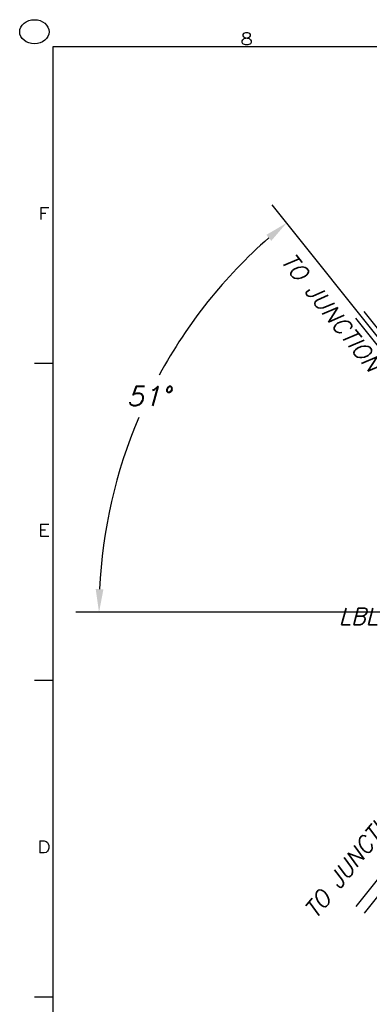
# Model space of a CAD drawing. Extents: x -135 to 10, y 84 to 175.
# Tile 2 of 53: x -135 to -119, y 129 to 175. Entities that reach past the tile are written whole.
import ezdxf
from ezdxf.enums import TextEntityAlignment as Align

# ---------------------------------------------------------------- set-up
doc = ezdxf.new("R2010")
doc.units = 0
doc.header["$LTSCALE"] = 1.5
doc.header["$MEASUREMENT"] = 0
doc.layers.get('0').update_dxf_attribs({"linetype": 'CONTINUOUS'})
doc.layers.get('DEFPOINTS').update_dxf_attribs({"linetype": 'CONTINUOUS'})
doc.layers.add('SPHERE_AFT', color=7, linetype='CONTINUOUS')
doc.layers.add('TTLBOX', color=111, linetype='CONTINUOUS')
doc.styles.add('ENGR', font='Romans', dxfattribs={"oblique": 15})
doc.styles.add('ROMAND', font='Romand', dxfattribs={"height": 0.1})
doc.dimstyles.get("Standard").update_dxf_attribs({"dimtxt": 0.18, "dimasz": 0.18, "dimexe": 0.18, "dimexo": 0.0625, "dimgap": 0.09, "dimtad": 0, "dimtih": 1, "dimtoh": 1, "dimdec": 4, "dimzin": 0, "dimtxsty": 'STANDARD', "dimcen": 0.09, "dimazin": 3, "dimtfac": 1, "dimtdec": 4, "dimtofl": 0, "dimtmove": 0, "dimatfit": 3, "dimtolj": 1, "dimtzin": 0})

# ---------------------------------------------------------------- blocks, each defined once
blk = doc.blocks.new('BORDER')
at = {"layer": 'TTLBOX'}
for p, q in [((0, 15.75), (-20.75, 15.75)), ((-20.75, 15.75), (-20.75, 0)), ((-20.75, 13.125), (-20.875, 13.125)), ((-20.75, 10.5), (-20.875, 10.5)), ((-20.75, 7.875), (-20.875, 7.875))]:
    blk.add_line(p, q, dxfattribs=at)
blk.add_circle((-20.875, 15.875), 0.1, dxfattribs=at)
for p in [(-20.75, 13.125), (-20.75, 10.5), (-20.75, 10.5), (-20.75, 7.875), (-20.75, 7.875)]:
    blk.add_point(p, dxfattribs=at)
at = {"layer": 'TTLBOX', "style": 'ROMAND'}
for s, p in [('8', (-19.4329, 15.7661)), ('F', (-20.8102, 14.3197)), ('E', (-20.8102, 11.6947)), ('D', (-20.8102, 9.0697))]:
    blk.add_text(s, height=0.1, dxfattribs=at).set_placement(p, align=Align.CENTER)
blk = doc.blocks.new('BBORDER')
at = {"layer": 'TTLBOX', "xscale": 0.7619047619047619, "yscale": 0.625, "zscale": 0.7619047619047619}
blk.add_blockref('BORDER', (0, 0), dxfattribs=at)
blk = doc.blocks.new('*D8')
at = {"color": 0, "linetype": 'BYBLOCK'}
for p, q in [((-115.673, 156.896), (-123.366, 166.543)), ((-116.968, 147.548), (-132.514, 147.548))]:
    blk.add_line(p, q, dxfattribs=at)
for start, end in [(131.2371, 151.5411), (156.9683, 177.3343)]:
    blk.add_arc((-108.218, 147.548), 23.215, start, end, dxfattribs=at)
for points in [[(-123.637, 165.144), (-123.406, 164.868), (-122.693, 165.698)], [(-131.229, 148.623), (-131.589, 148.632), (-131.434, 147.548)]]:
    blk.add_solid(points, dxfattribs=at)
at = {"layer": 'DEFPOINTS', "color": 0, "linetype": 'BYBLOCK'}
for p in [(-127.4, 160.626), (-115.205, 156.309), (-116.218, 147.548), (-108.218, 147.548), (-108.218, 147.548)]:
    blk.add_point(p, dxfattribs=at)
at = {"color": 0, "linetype": 'BYBLOCK', "insert": (-129.135, 157.621), "char_height": 0.9, "attachment_point": 5, "style": 'ENGR'}
blk.add_mtext('\\A1;51°', dxfattribs=at)

msp = doc.modelspace()

# ---------------------------------------------------------------- linework, layer by layer
at = {"color": 4}
for p, q in [((-113.402, 153.647), (-119.468, 161.254)), ((-113.011, 153.958), (-119.077, 161.565)), ((-113.402, 141.449), (-119.468, 133.842)), ((-113.011, 141.138), (-119.077, 133.531))]:
    msp.add_line(p, q, dxfattribs=at)

# ---------------------------------------------------------------- block references
at = {"layer": 'TTLBOX', "xscale": 9, "yscale": 9, "zscale": 9}
msp.add_blockref('BBORDER', (8.697, 85.315), dxfattribs=at)

# ---------------------------------------------------------------- texts
at = {"layer": 'SPHERE_AFT', "color": 3, "style": 'ENGR', "oblique": 15}
for rotation, p in [(308.5714, (-123.004, 163.917)), (51.4286, (-121.341, 133.202))]:
    msp.add_text('TO JUNCTION BOX', height=0.7695, rotation=rotation, dxfattribs=at).set_placement(p)
msp.add_text('LBL', height=0.7695, dxfattribs=at).set_placement((-120.261, 146.971))

# ---------------------------------------------------------------- dimensions: what is measured, and where the dimension line sits
dim = msp.add_angular_dim_2l(base=(-127.4, 160.626), line1=((-108.218, 147.548), (-116.218, 147.548)), line2=((-108.218, 147.548), (-115.205, 156.309)), dimstyle='STANDARD', override={"dimscale": 6, "dimtxt": 0.15, "dimexo": 0.125, "dimdec": 0, "dimtxsty": 'ENGR', "dimtdec": 0})
dim.commit()
dim.dimension.update_dxf_attribs({"geometry": '*D8', "text_midpoint": (-129.135, 157.621), "dimtype": 162})

doc.saveas('drawing.dxf')
